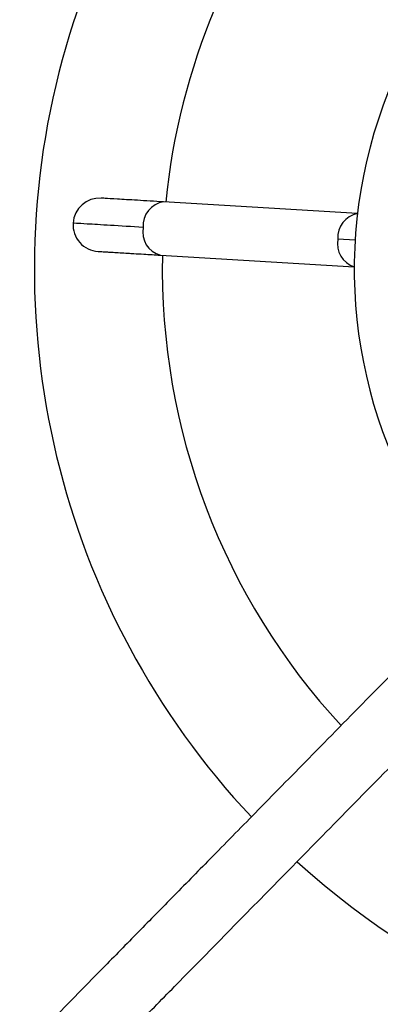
# Model space of a CAD drawing. Header units: millimetres. Extents: x 142 to 1148, y 353 to 845.
# Tile 110 of 139: x 727.08 to 730.46, y 799.13 to 808.36. Entities that reach past the tile are written whole.
import ezdxf

# ---------------------------------------------------------------- set-up
doc = ezdxf.new("R2010")
doc.units = ezdxf.units.MM

msp = doc.modelspace()

# ---------------------------------------------------------------- linework, layer by layer
at = {"color": 7, "linetype": 'Continuous', "lineweight": 25}
for p, q in [((730.2495, 806.5409), (728.4317, 806.6507)), ((728.4015, 806.1516), (730.2194, 806.0418))]:
    msp.add_line(p, q, dxfattribs=at)
at = {"color": 8, "linetype": 'Continuous', "lineweight": 25}
msp.add_line((730.2275, 806.2918), (730.0653, 806.3016), dxfattribs=at)
at = {"color": 7, "linetype": 'Continuous', "lineweight": 25}
for centre, radius, start, end in [((734.7193, 806.0206), 7.5, 227.81244, 104.54504), ((734.7193, 806.0206), 7.5, 104.54504, 223.22511), ((734.7193, 806.0206), 6.3, 106.81928, 174.2708), ((734.7193, 806.0206), 4.5, 104.54504, 215.47922), ((727.8319, 806.4364), 0.25, 86.56402, 176.54504), ((727.8319, 806.4364), 0.25, 176.54504, 266.56402), ((734.7193, 806.0206), 6.3, 178.81928, 222.77973)]:
    msp.add_arc(centre, radius, start, end, dxfattribs=at)
at = {"color": 8, "linetype": 'Continuous', "lineweight": 25}
for centre, radius, start, end in [((728.4626, 806.4296), 0.2232, 97.96679, 184.59451), ((730.2907, 806.3184), 0.2261, 100.50312, 184.26694), ((728.4588, 806.3673), 0.2232, 168.49557, 255.12329), ((730.287, 806.2578), 0.2261, 168.82315, 252.58697)]:
    msp.add_arc(centre, radius, start, end, dxfattribs=at)
at = {"color": 7, "linetype": 'Continuous', "lineweight": 25}
for points, knots in [([(728.4317, 806.6507), (728.3453, 806.6559), (728.1708, 806.6664), (727.9884, 806.6774), (727.8688, 806.6846), (727.8542, 806.6855), (727.8469, 806.686)], [0, 0, 0, 0, 0.247575, 0.5, 0.752425, 1, 1, 1, 1]), ([(728.2401, 806.4118), (728.1319, 806.4183), (727.9133, 806.4315), (727.7149, 806.4435), (727.6013, 806.4503), (727.5886, 806.4511), (727.5823, 806.4515)], [0, 0, 0, 0, 0.27761, 0.560579, 0.78239, 1, 1, 1, 1]), ([(727.8168, 806.1869), (727.8194, 806.1867), (727.8235, 806.1865), (727.8501, 806.1849), (727.879, 806.1831), (727.9146, 806.181), (727.9791, 806.1771), (728.0592, 806.1722), (728.1615, 806.1661), (728.2582, 806.1602), (728.3485, 806.1548), (728.4015, 806.1516)], [0, 0, 0, 0, 0.149343, 0.241836, 0.321202, 0.402763, 0.484426, 0.683075, 0.747462, 0.851674, 1, 1, 1, 1]), ([(731.0978, 802.7611), (731.0703, 802.7331), (730.8263, 802.4846), (730.3905, 802.0409), (729.8152, 801.4551), (729.3145, 800.9453), (728.8863, 800.5092), (728.5142, 800.1304), (728.1721, 799.782), (727.6054, 799.2049), (726.808, 798.3931), (725.7986, 797.3652), (724.765, 796.3127), (723.7192, 795.2478), (722.665, 794.1744), (721.6414, 793.1321), (720.6462, 792.1187), (719.5764, 791.0294), (718.4388, 789.8711), (717.238, 788.6483), (715.9338, 787.3203), (714.5321, 785.893), (713.0351, 784.3688), (711.5634, 782.8702), (710.0454, 781.3245), (708.4756, 779.726), (706.8455, 778.0661), (705.2086, 776.3993), (703.5551, 774.7157), (701.875, 773.0049), (700.3922, 771.495), (699.1156, 770.1952), (698.0595, 769.1198), (696.9806, 768.0211), (695.8753, 766.8957), (694.7407, 765.7404), (693.5732, 764.5515), (692.3697, 763.3261), (691.2277, 762.1633), (690.157, 761.073), (689.1701, 760.0681), (688.1665, 759.0461), (687.1501, 758.0112), (686.1178, 756.96), (685.0702, 755.8933), (684.0101, 754.8139), (682.9421, 753.7264), (681.8686, 752.6333), (680.7883, 751.5333), (679.7025, 750.4277), (678.4844, 749.1873), (677.1375, 747.8158), (675.6726, 746.3242), (674.2202, 744.8453), (672.7849, 743.3838), (671.2221, 741.7924), (669.5416, 740.0813), (667.7562, 738.2633), (666.0392, 736.5149), (664.3924, 734.8381), (662.8185, 733.2355), (661.2961, 731.6853), (659.9359, 730.3003), (658.7299, 729.0722), (657.6673, 727.9903), (656.6538, 726.9583), (655.7499, 726.0379), (654.9571, 725.2306), (654.2721, 724.5331), (653.7521, 724.0036), (653.3714, 723.6159), (653.1054, 723.3451), (652.8346, 723.0694), (652.5474, 722.7769), (652.2445, 722.4684), (651.9301, 722.1483), (651.6092, 721.8216), (651.2811, 721.4875), (650.9548, 721.1553), (650.7129, 720.9089), (650.5931, 720.787), (650.5679, 720.7613)], [0, 0, 0, 0, 0.000794, 0.007024, 0.012586, 0.017488, 0.021658, 0.025194, 0.028518, 0.031872, 0.04223, 0.052854, 0.063511, 0.075559, 0.087624, 0.099694, 0.111779, 0.123864, 0.139705, 0.155544, 0.171397, 0.192626, 0.213857, 0.235098, 0.256336, 0.280362, 0.304389, 0.328419, 0.352446, 0.376467, 0.400483, 0.414638, 0.428782, 0.442931, 0.457067, 0.471204, 0.485326, 0.499444, 0.51354, 0.524195, 0.534812, 0.545301, 0.555696, 0.565948, 0.576158, 0.586395, 0.59662, 0.606891, 0.617294, 0.627837, 0.638463, 0.65297, 0.667632, 0.682216, 0.696843, 0.71151, 0.730609, 0.749707, 0.768806, 0.786959, 0.805117, 0.823255, 0.841335, 0.855525, 0.869698, 0.883848, 0.897877, 0.909378, 0.920475, 0.931167, 0.936068, 0.940879, 0.945836, 0.95146, 0.957779, 0.964412, 0.971687, 0.979618, 0.98822, 0.997517, 1, 1, 1, 1]), ([(650.9881, 720.3328), (651.0624, 720.4085), (651.2097, 720.5584), (651.4466, 720.7997), (651.6812, 721.0385), (652.0057, 721.369), (652.4498, 721.8212), (653.0534, 722.4359), (653.7181, 723.1126), (654.443, 723.8508), (655.2562, 724.6789), (656.1599, 725.5991), (657.1547, 726.612), (658.2025, 727.6789), (659.2996, 728.7961), (660.4353, 729.9525), (661.6048, 731.1433), (662.8032, 732.3636), (664.0354, 733.6183), (665.3567, 734.9637), (666.7683, 736.401), (668.2721, 737.9323), (669.8074, 739.4956), (671.371, 741.0878), (672.9613, 742.7072), (674.5765, 744.3518), (676.212, 746.0171), (677.6815, 747.5134), (678.9721, 748.8277), (680.0755, 749.9512), (681.1714, 751.0671), (682.2601, 752.1756), (683.3448, 753.2802), (684.4233, 754.3784), (685.493, 755.4676), (686.5502, 756.5441), (687.5919, 757.6047), (688.6181, 758.6497), (689.6297, 759.6798), (690.7109, 760.7807), (691.8478, 761.9384), (693.0312, 763.1433), (694.1795, 764.3126), (695.2949, 765.4484), (696.3806, 766.5539), (697.6411, 767.8374), (699.0608, 769.283), (700.6273, 770.8781), (702.3275, 772.6094), (704.1565, 774.4718), (706.1178, 776.4688), (708.0598, 778.4462), (709.7721, 780.1898), (711.2665, 781.7115), (712.5434, 783.0117), (713.8358, 784.3277), (715.149, 785.6649), (716.4891, 787.0295), (717.8628, 788.4282), (719.1358, 789.7245), (720.301, 790.9109), (721.3475, 791.9765), (722.4244, 793.0731), (723.5348, 794.2037), (724.5387, 795.226), (725.4208, 796.1241), (726.1564, 796.8732), (726.8786, 797.6086), (727.4459, 798.1862), (727.8763, 798.6245), (728.1986, 798.9527), (728.5765, 799.3374), (729.0159, 799.7849), (729.5174, 800.2956), (730.0817, 800.8701), (730.7095, 801.5095), (731.2084, 802.0175), (731.498, 802.3123), (731.5564, 802.3718)], [0, 0, 0, 0, 0.006867, 0.013603, 0.019729, 0.025257, 0.037613, 0.050083, 0.06269, 0.075445, 0.08834, 0.102821, 0.117325, 0.131853, 0.146406, 0.160993, 0.175343, 0.1897, 0.204064, 0.218476, 0.234873, 0.251242, 0.267674, 0.284148, 0.300561, 0.317051, 0.333572, 0.349934, 0.36085, 0.371662, 0.382246, 0.392711, 0.403115, 0.413456, 0.423731, 0.434047, 0.444422, 0.454859, 0.465486, 0.47618, 0.489673, 0.503195, 0.516726, 0.530273, 0.54382, 0.55738, 0.578688, 0.600004, 0.62133, 0.649894, 0.67846, 0.707029, 0.735598, 0.754145, 0.7727, 0.791246, 0.809792, 0.828339, 0.846874, 0.865408, 0.878375, 0.891337, 0.904288, 0.917232, 0.930158, 0.938232, 0.946231, 0.953825, 0.96099, 0.963768, 0.966973, 0.970766, 0.975138, 0.980081, 0.985591, 0.991667, 0.998321, 1, 1, 1, 1])]:
    msp.add_open_spline(points, degree=3, knots=knots, dxfattribs=at)

doc.saveas('drawing.dxf')
